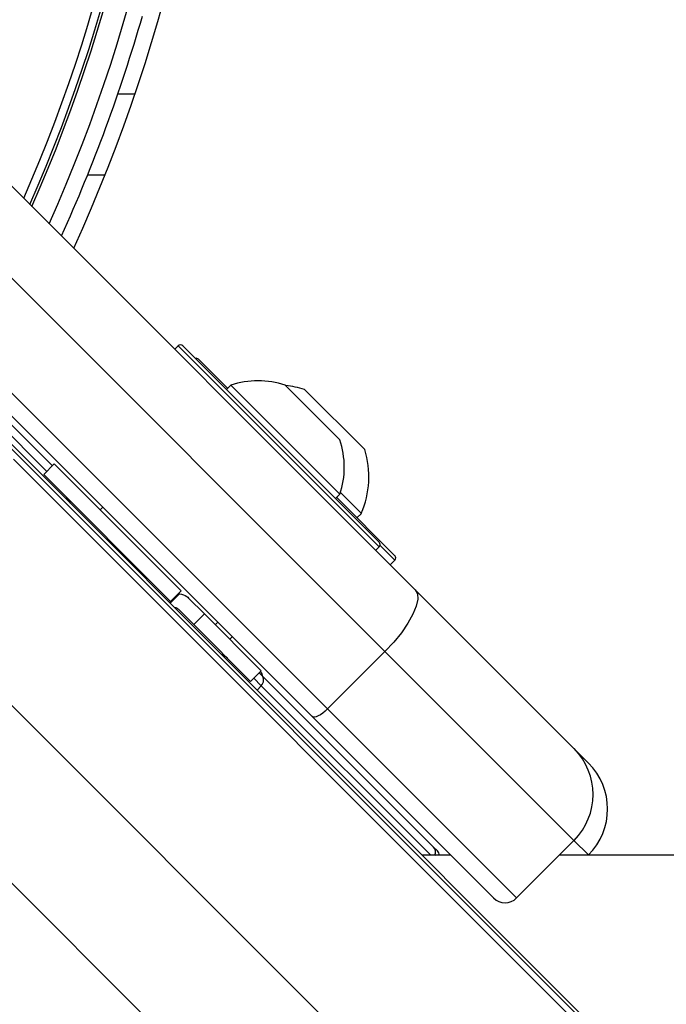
# Model space of a CAD drawing. Header units: millimetres. Extents: x 20 to 22981, y 40 to 19992.
# Tile 87 of 158: x 6956 to 7036, y 14519 to 14640. Entities that reach past the tile are written whole.
import ezdxf

# ---------------------------------------------------------------- set-up
doc = ezdxf.new("R2010")
doc.units = ezdxf.units.MM
doc.header["$LTSCALE"] = 2

msp = doc.modelspace()

# ---------------------------------------------------------------- linework, layer by layer
at = {"color": 7, "linetype": 'Continuous', "lineweight": 25}
for p, q in [((6968.43, 14630.64), (6970.55, 14630.64)), ((6945.06, 14629.58), (7005.03, 14569.6)), ((7001.31, 14562.01), (6941.33, 14621.98)), ((6934.26, 14614.91), (6994.24, 14554.94)), ((6992.34, 14554.01), (6932.37, 14613.98)), ((6975.85, 14599.63), (6975.43, 14599.2)), ((6976.42, 14599.63), (7000.6, 14575.45)), ((6946.27, 14598.94), (6960.37, 14584.85)), ((6978.34, 14597.99), (6981.93, 14594.4)), ((6982.33, 14594.79), (6981.79, 14594.25)), ((6982.33, 14594.79), (6995.76, 14581.36)), ((6989.04, 14594.78), (6995.76, 14588.07)), ((6991.39, 14594.27), (6998.81, 14586.85)), ((6951.21, 14591.61), (7978, 13564.81)), ((6953.62, 14588.64), (7993.24, 13549.02)), ((6960.61, 14585.1), (6959.31, 14583.79)), ((6960.61, 14585.1), (6976.24, 14569.47)), ((6959.31, 14583.79), (6974.93, 14568.17)), ((6995.23, 14580.82), (6995.76, 14581.36)), ((6995.83, 14581.57), (6998.4, 14579.01)), ((6995.37, 14580.96), (7002.53, 14573.8)), ((6966.59, 14579.76), (6966.27, 14579.44)), ((6966.59, 14579.76), (6966.27, 14579.44)), ((6997.86, 14578.47), (6998.4, 14579.01)), ((7000.18, 14574.46), (7000.6, 14574.88)), ((7001.96, 14572.67), (7002.53, 14573.24)), ((6975.96, 14569.19), (6974.79, 14568.02)), ((6976.24, 14569.47), (6974.93, 14568.17)), ((6976.24, 14569.47), (6976.24, 14569.47)), ((7005.03, 14569.6), (7024.57, 14550.06)), ((6976.03, 14569.12), (6974.86, 14567.95)), ((6974.93, 14568.17), (6974.93, 14568.16)), ((6976.03, 14569.12), (6975.85, 14569.08)), ((6979.08, 14566.63), (6977.13, 14568.58)), ((6975.89, 14567.21), (6977.77, 14565.32)), ((6977.77, 14565.32), (6979.08, 14566.63)), ((6979.08, 14566.63), (6986.07, 14559.64)), ((6980.41, 14565.3), (6980.73, 14565.62)), ((6980.41, 14565.3), (6980.73, 14565.62)), ((6977.77, 14565.32), (6984.76, 14558.33)), ((6982.2, 14563.51), (6982.52, 14563.83)), ((6982.2, 14563.51), (6982.52, 14563.83)), ((6994.24, 14554.94), (7001.31, 14562.01)), ((7024.57, 14538.75), (7001.31, 14562.01)), ((6984.76, 14558.33), (6986.07, 14559.64)), ((6985.96, 14559.54), (6986, 14559.5)), ((6985.82, 14559.39), (6986.11, 14559.11)), ((6986.11, 14559.11), (7007.28, 14537.94)), ((6994.24, 14554.94), (7017.5, 14531.68)), ((7014.67, 14531.68), (6992.34, 14554.01)), ((7024.57, 14550.06), (7026.36, 14548.28)), ((7007.28, 14537.94), (7007.76, 14537.46)), ((7017.5, 14531.68), (7024.57, 14538.75)), ((7009.43, 14536.92), (7005.89, 14536.92)), ((7026.32, 14536.92), (7026.36, 14536.96))]:
    msp.add_line(p, q, dxfattribs=at)
at = {"color": 8, "linetype": 'Continuous', "lineweight": 25}
for p, q in [((6966.85, 14620.64), (6964.69, 14620.64)), ((7000.6, 14574.88), (6975.85, 14599.63)), ((6959.7, 14584.18), (6944.9, 14598.98)), ((6955.58, 14585.67), (8217.97, 13323.28)), ((7002.53, 14573.24), (7000.7, 14575.06)), ((6940.81, 14569.9), (8204.65, 13306.06)), ((6927.03, 14561.83), (6976.38, 14512.48)), ((6986.09, 14557.78), (6985.15, 14558.72)), ((6986.09, 14557.78), (6985.59, 14557.23)), ((7006.95, 14536.92), (6986.09, 14557.78)), ((7026.36, 14536.96), (7024.57, 14538.75))]:
    msp.add_line(p, q, dxfattribs=at)
at = {"color": 7, "linetype": 'Continuous', "lineweight": 25, "flags": 128}
for points in [[(7005.03, 14569.6), (7005.3, 14569.11), (7005.34, 14568.43), (7005.15, 14567.57), (7004.74, 14566.58), (7004.13, 14565.48), (7003.33, 14564.32), (7002.38, 14563.15), (7001.31, 14562.01)], [(6994.24, 14554.94), (6993.95, 14554.67), (6993.66, 14554.43), (6993.37, 14554.23), (6993.1, 14554.08), (6992.85, 14553.98), (6992.63, 14553.93), (6992.46, 14553.94), (6992.34, 14554.01)], [(9506.66, 14536.84), (8866.06, 14536.84), (8225.47, 14536.86), (7596.1, 14536.89), (7022.75, 14536.92)]]:
    msp.add_lwpolyline(points, dxfattribs=at)
at = {"color": 7, "linetype": 'Continuous', "lineweight": 25}
for centre, radius, start, end in [((6779.29, 14695.64), 198, 335.8585, 24.1415), ((6779.29, 14695.64), 195.2, 336.1724, 23.8276), ((6779.29, 14695.64), 202, 335.4268, 0), ((6779.29, 14695.64), 200, 335.6403, 343.9094), ((6976.14, 14599.35), 0.4, 45, 135), ((6978.06, 14597.7), 0.4, 45, 105), ((6985.67, 14584.7), 10.63, 71.5409, 108.3384), ((6988.03, 14583.49), 11.29, 72.7009, 84.621), ((6985.67, 14584.7), 10.63, 341.6616, 18.4591), ((6988.03, 14583.49), 11.29, 336.6102, 17.2991), ((6960.72, 14579.55), 2, 19.1581, 45), ((7000.32, 14575.16), 0.4, 315, 45), ((7002.24, 14573.52), 0.4, 315, 45), ((6980.52, 14559.75), 2, 45, 70.8419), ((6985.29, 14558.79), 1, 8.1301, 45), ((6985.4, 14558.45), 0.962, 315.814, 42.9487), ((7018.92, 14544.4), 8, 315, 45), ((7020.7, 14542.62), 8, 315, 45), ((7007.05, 14536.75), 1, 10.1472, 45), ((7016.09, 14533.09), 2, 225, 315)]:
    msp.add_arc(centre, radius, start, end, dxfattribs=at)
at = {"color": 8, "linetype": 'Continuous', "lineweight": 25}
for centre, radius, start, end in [((6779.29, 14695.64), 194.87, 336.2097, 23.7903), ((6779.29, 14695.64), 195.2, 336.1724, 23.8276), ((6779.29, 14695.64), 193.87, 336.3244, 23.6756), ((7006.59, 14537.29), 0.939, 336.507, 43.4812)]:
    msp.add_arc(centre, radius, start, end, dxfattribs=at)
at = {"color": 7, "linetype": 'Continuous', "lineweight": 25}
for points, knots in [([(6976.24, 14569.47), (6976.21, 14569.44), (6976.17, 14569.4), (6976, 14569.23), (6975.96, 14569.19)], [0, 0, 0, 0, 0.765583, 1, 1, 1, 1]), ([(6974.93, 14568.16), (6974.93, 14568.16), (6974.92, 14568.15), (6974.81, 14568.04), (6974.79, 14568.02)], [0, 0, 0, 0, 0.803632, 1, 1, 1, 1]), ([(6976.03, 14569.12), (6976.35, 14569.03), (6976.77, 14568.92), (6977.06, 14568.65), (6977.13, 14568.58)], [0, 0, 0, 0, 0.7748184, 1, 1, 1, 1]), ([(6975.36, 14567.45), (6975.44, 14567.44), (6975.65, 14567.41), (6975.8, 14567.29), (6975.89, 14567.21)], [0, 0, 0, 0, 0.352331, 1, 1, 1, 1])]:
    msp.add_open_spline(points, degree=3, knots=knots, dxfattribs=at)

doc.saveas('drawing.dxf')
